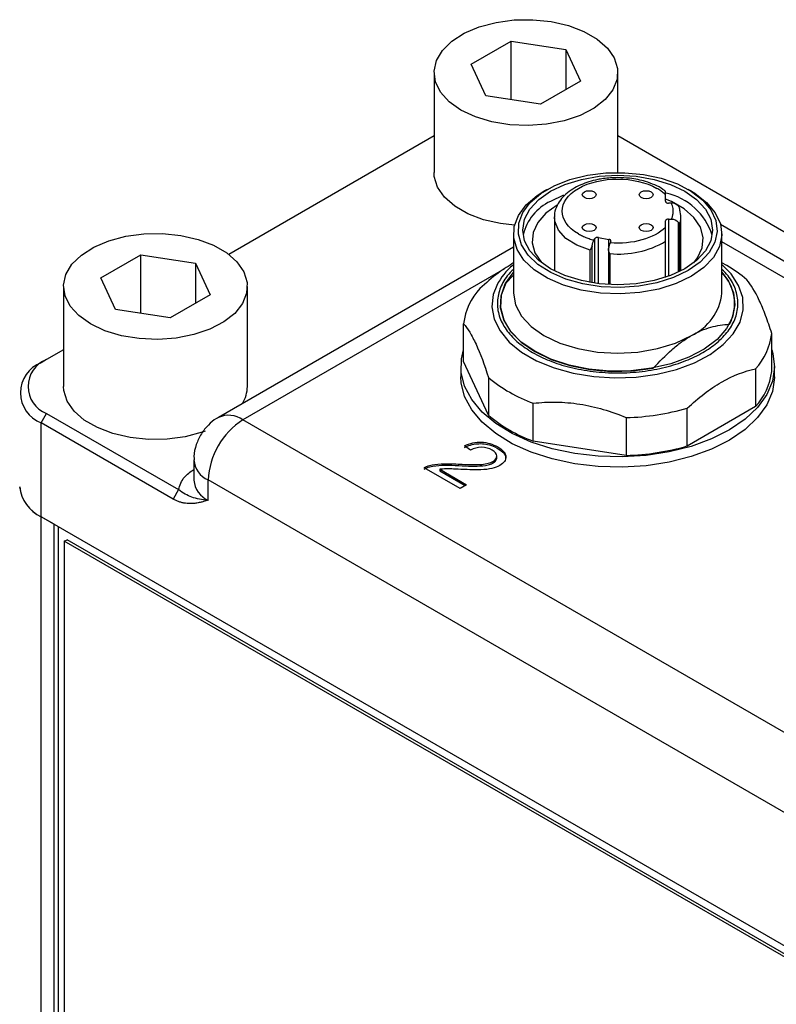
# Model space of a CAD drawing. Header units: inches. Extents: x 1.7 to 12.2, y 1.5 to 8.6.
# Tile 9 of 10: x 10.626 to 11.109, y 5.778 to 6.406. Entities that reach past the tile are written whole.
import ezdxf

# ---------------------------------------------------------------- set-up
doc = ezdxf.new("R2010")
doc.units = ezdxf.units.IN
doc.header["$MEASUREMENT"] = 0

msp = doc.modelspace()

# ---------------------------------------------------------------- linework, layer by layer
at = {"color": 7, "linetype": 'Continuous', "lineweight": 25}
for p, q in [((10.91421, 6.37769), (10.93973, 6.39242)), ((10.93973, 6.39242), (10.97458, 6.38703)), ((10.93973, 6.35506), (10.93973, 6.39242)), ((10.97458, 6.38703), (10.98392, 6.3669)), ((10.97458, 6.38703), (10.97458, 6.36151)), ((10.89048, 6.3723), (10.89048, 6.3085)), ((10.92355, 6.35757), (10.91421, 6.37769)), ((11.00766, 6.30858), (11.00766, 6.3723)), ((10.98392, 6.3669), (10.95841, 6.35217)), ((10.95841, 6.35217), (10.92355, 6.35757)), ((10.89048, 6.33189), (10.75963, 6.25636)), ((11.47898, 6.05981), (11.00766, 6.33189)), ((10.96268, 6.29784), (10.9606, 6.29663)), ((11.05457, 6.29663), (11.05248, 6.29784)), ((10.97306, 6.2942), (10.96478, 6.29021)), ((11.03809, 6.29023), (11.03809, 6.29438)), ((11.04189, 6.2891), (11.04006, 6.2891)), ((10.96723, 6.27996), (10.96723, 6.24588)), ((11.04006, 6.27887), (11.04189, 6.27887)), ((11.04794, 6.24588), (11.04794, 6.27996)), ((11.03809, 6.27358), (11.03809, 6.27773)), ((11.22843, 6.18577), (11.07324, 6.27535)), ((10.94114, 6.26952), (10.94114, 6.23174)), ((10.99245, 6.26549), (10.99289, 6.26635)), ((10.99533, 6.26711), (11.00194, 6.26598)), ((11.07402, 6.23174), (11.07402, 6.26952)), ((10.94114, 6.26103), (10.75296, 6.15239)), ((11.0017, 6.25999), (11.0017, 6.23715)), ((11.00327, 6.26457), (11.00283, 6.26371)), ((11.03809, 6.24175), (11.03809, 6.26472)), ((10.67804, 6.24135), (10.70356, 6.25608)), ((10.70356, 6.25608), (10.73841, 6.25069)), ((10.70356, 6.21872), (10.70356, 6.25608)), ((10.73841, 6.25069), (10.74775, 6.23056)), ((10.73841, 6.25069), (10.73841, 6.22517)), ((11.07719, 6.24921), (11.07402, 6.25104)), ((10.68738, 6.22123), (10.67804, 6.24135)), ((10.94114, 6.24304), (10.9363, 6.238)), ((10.6543, 6.23596), (10.6543, 6.17216)), ((10.77149, 6.17216), (10.77149, 6.23596)), ((10.74775, 6.23056), (10.72223, 6.21583)), ((10.72223, 6.21583), (10.68738, 6.22123)), ((10.90931, 6.1881), (10.90931, 6.21221)), ((11.10585, 6.18176), (11.10585, 6.20587)), ((10.6543, 6.19555), (10.64345, 6.18929)), ((10.64345, 6.18929), (10.63997, 6.18728)), ((10.90758, 6.18493), (10.90758, 6.1784)), ((10.92522, 6.15382), (10.90931, 6.1881)), ((11.10758, 6.1784), (11.10758, 6.18493)), ((10.92522, 6.17793), (10.92522, 6.15382)), ((11.09543, 6.18342), (11.09543, 6.15931)), ((10.9537, 6.13738), (10.9537, 6.16149)), ((11.09543, 6.15931), (11.05197, 6.13421)), ((10.63997, 6.14901), (10.64345, 6.15504)), ((10.64345, 6.15504), (10.72765, 6.10643)), ((11.01307, 6.15231), (11.01307, 6.1282)), ((11.05197, 6.13421), (11.05197, 6.15833)), ((10.63997, 6.08913), (10.63997, 6.14901)), ((10.72417, 6.1004), (10.63997, 6.14901)), ((11.17198, 5.91796), (10.76858, 6.15084)), ((10.91376, 6.13149), (10.90982, 6.13429)), ((11.01307, 6.1282), (10.9537, 6.13738)), ((10.93054, 6.12676), (10.93054, 6.12771)), ((10.73733, 6.12533), (10.73733, 6.11234)), ((10.90714, 6.10711), (10.88414, 6.12039)), ((10.89418, 6.11934), (10.91125, 6.10949)), ((10.89418, 6.11934), (10.89418, 6.11838)), ((10.89418, 6.11838), (10.91042, 6.10901)), ((10.74648, 6.09958), (10.74648, 6.11257)), ((11.14989, 5.87969), (10.74648, 6.11257)), ((10.91125, 6.10949), (10.90714, 6.10711)), ((10.72765, 6.10643), (10.72417, 6.1004)), ((11.2564, 5.73328), (10.63997, 6.08913)), ((10.64828, 6.08434), (10.64006, 6.08908)), ((10.64006, 5.01737), (10.64006, 6.08908)), ((10.64828, 5.01263), (10.64828, 6.08434)), ((10.65094, 5.01416), (10.65094, 6.08281)), ((10.65474, 6.07347), (10.6565, 6.07449)), ((11.2434, 5.73364), (10.65474, 6.07347)), ((10.65474, 6.07347), (10.65474, 5.01809)), ((11.24517, 5.73466), (10.6565, 6.07449))]:
    msp.add_line(p, q, dxfattribs=at)
at = {"color": 8, "linetype": 'Continuous', "lineweight": 25}
for p, q in [((11.04006, 6.27887), (11.04006, 6.24244)), ((11.04616, 6.27702), (11.04616, 6.245)), ((11.04712, 6.24547), (11.04712, 6.2753)), ((10.99289, 6.26635), (10.99289, 6.23803)), ((10.99533, 6.23771), (10.99533, 6.26711)), ((11.00194, 6.26109), (11.00194, 6.26598)), ((10.98999, 6.23849), (10.98999, 6.259)), ((10.99136, 6.23826), (10.99136, 6.26191)), ((11.21024, 6.1857), (11.07402, 6.26434)), ((11.00256, 6.25685), (11.00256, 6.2371)), ((10.93546, 6.24718), (10.76858, 6.15084))]:
    msp.add_line(p, q, dxfattribs=at)
at = {"color": 7, "linetype": 'Continuous', "lineweight": 25, "flags": 128}
for points in [[(10.90764, 6.34838), (10.90014, 6.35368), (10.89466, 6.35975), (10.89139, 6.36633), (10.89049, 6.37315), (10.89199, 6.37994), (10.89583, 6.38642), (10.90184, 6.39232), (10.90979, 6.3974), (10.91934, 6.40145), (10.93012, 6.4043), (10.94167, 6.40585), (10.95352, 6.40602), (10.96519, 6.40482), (10.9762, 6.40228), (10.9861, 6.39851), (10.99448, 6.39367), (11.001, 6.38796), (11.0054, 6.3816), (11.00749, 6.37486), (11.00719, 6.36802), (11.00451, 6.36136), (10.99956, 6.35514), (10.99255, 6.34962), (10.98375, 6.34503), (10.97353, 6.34156), (10.96231, 6.33935), (10.95055, 6.33848), (10.93873, 6.339), (10.92733, 6.34088), (10.91683, 6.34405), (10.90764, 6.34838)], [(10.94181, 6.27494), (10.93295, 6.27598), (10.92194, 6.27852), (10.91204, 6.28229), (10.90366, 6.28713), (10.89713, 6.29284), (10.89274, 6.2992), (10.89064, 6.30594), (10.89048, 6.3085)], [(11.05247, 6.24601), (11.04317, 6.24158), (11.03257, 6.23824), (11.02108, 6.23612), (11.00909, 6.23529), (10.99705, 6.23579), (10.9854, 6.23759), (10.97454, 6.24063), (10.96488, 6.24481), (10.95676, 6.24996), (10.95048, 6.25591), (10.94626, 6.26244), (10.94426, 6.26931), (10.94455, 6.27628), (10.94711, 6.28309), (10.95186, 6.28949), (10.95863, 6.29526), (10.96716, 6.30019), (10.97716, 6.30409), (10.98825, 6.30684), (11.00005, 6.30832), (11.01211, 6.30848), (11.02401, 6.30733), (11.03532, 6.30489), (11.04563, 6.30127), (11.05456, 6.29658), (11.06179, 6.291), (11.06706, 6.28473), (11.07019, 6.278), (11.07105, 6.27106), (11.06962, 6.26414), (11.06594, 6.2575), (11.06016, 6.25139), (11.05247, 6.24601)], [(10.96478, 6.29664), (10.97395, 6.30098), (10.98442, 6.30421), (10.99577, 6.3062), (11.00758, 6.30687), (11.01939, 6.3062), (11.03075, 6.30421), (11.04121, 6.30098), (11.05038, 6.29664), (11.05791, 6.29134), (11.06351, 6.2853), (11.06695, 6.27874), (11.06811, 6.27193), (11.06695, 6.26511), (11.06351, 6.25855), (11.05791, 6.25251), (11.05038, 6.24722), (11.04121, 6.24287), (11.03075, 6.23964), (11.01939, 6.23765), (11.00758, 6.23698), (10.99577, 6.23765), (10.98442, 6.23964), (10.97395, 6.24287), (10.96478, 6.24722), (10.95725, 6.25251), (10.95166, 6.25855), (10.94821, 6.26511), (10.94705, 6.27193), (10.94821, 6.27874), (10.95166, 6.2853), (10.95725, 6.29134), (10.96478, 6.29664)], [(10.98633, 6.29625), (10.98776, 6.29681), (10.98946, 6.297), (10.99115, 6.29681), (10.99259, 6.29625), (10.99355, 6.29542), (10.99389, 6.29445), (10.99355, 6.29347), (10.99259, 6.29264), (10.99115, 6.29208), (10.98946, 6.29189), (10.98776, 6.29208), (10.98633, 6.29264), (10.98537, 6.29347), (10.98503, 6.29445), (10.98537, 6.29542), (10.98633, 6.29625)], [(11.02258, 6.29625), (11.02401, 6.29681), (11.02571, 6.297), (11.0274, 6.29681), (11.02884, 6.29625), (11.0298, 6.29542), (11.03014, 6.29445), (11.0298, 6.29347), (11.02884, 6.29264), (11.0274, 6.29208), (11.02571, 6.29189), (11.02401, 6.29208), (11.02258, 6.29264), (11.02162, 6.29347), (11.02128, 6.29445), (11.02162, 6.29542), (11.02258, 6.29625)], [(11.05456, 6.2424), (11.04482, 6.23775), (11.03373, 6.23426), (11.0217, 6.23204), (11.00916, 6.23117), (10.99656, 6.23169), (10.98436, 6.23358), (10.973, 6.23677), (10.96289, 6.24114), (10.9544, 6.24653), (10.94782, 6.25276), (10.94341, 6.25959), (10.94131, 6.26678), (10.94161, 6.27407), (10.9443, 6.28119), (10.94927, 6.2879), (10.95635, 6.29394), (10.9606, 6.29663)], [(11.05617, 6.25109), (11.05858, 6.2542), (11.06154, 6.26056), (11.06213, 6.26715), (11.06035, 6.27366), (11.05625, 6.27981), (11.05003, 6.28534), (11.04196, 6.29001), (11.03809, 6.29166)], [(11.05457, 6.29663), (11.05674, 6.29532), (11.06431, 6.28948), (11.06983, 6.28292), (11.0731, 6.27588), (11.074, 6.2686), (11.0725, 6.26136), (11.06865, 6.25442), (11.0626, 6.24802), (11.05456, 6.2424)], [(10.96896, 6.2878), (10.96177, 6.28267), (10.95658, 6.2768), (10.95363, 6.27043), (10.95303, 6.26385), (10.95482, 6.25734), (10.95891, 6.25118), (10.95899, 6.25109)], [(10.98633, 6.27533), (10.98776, 6.27588), (10.98946, 6.27608), (10.99115, 6.27588), (10.99259, 6.27533), (10.99355, 6.2745), (10.99389, 6.27352), (10.99355, 6.27254), (10.99259, 6.27171), (10.99115, 6.27116), (10.98946, 6.27096), (10.98776, 6.27116), (10.98633, 6.27171), (10.98537, 6.27254), (10.98503, 6.27352), (10.98537, 6.2745), (10.98633, 6.27533)], [(11.02258, 6.27533), (11.02401, 6.27588), (11.02571, 6.27608), (11.0274, 6.27588), (11.02884, 6.27533), (11.0298, 6.2745), (11.03014, 6.27352), (11.0298, 6.27254), (11.02884, 6.27171), (11.0274, 6.27116), (11.02571, 6.27096), (11.02401, 6.27116), (11.02258, 6.27171), (11.02162, 6.27254), (11.02128, 6.27352), (11.02162, 6.2745), (11.02258, 6.27533)], [(10.67146, 6.21204), (10.66397, 6.21734), (10.65848, 6.22341), (10.65522, 6.22999), (10.65432, 6.23681), (10.65582, 6.2436), (10.65965, 6.25008), (10.66567, 6.25598), (10.67361, 6.26106), (10.68317, 6.26511), (10.69394, 6.26796), (10.70549, 6.26951), (10.71734, 6.26968), (10.72901, 6.26848), (10.74002, 6.26594), (10.74992, 6.26217), (10.75831, 6.25733), (10.76483, 6.25162), (10.76923, 6.24526), (10.77132, 6.23852), (10.77102, 6.23168), (10.76834, 6.22502), (10.76339, 6.2188), (10.75637, 6.21328), (10.74758, 6.20869), (10.73736, 6.20522), (10.72614, 6.20301), (10.71438, 6.20214), (10.70256, 6.20266), (10.69116, 6.20454), (10.68065, 6.20771), (10.67146, 6.21204)], [(10.95469, 6.19458), (10.94609, 6.20052), (10.93948, 6.20725), (10.93505, 6.21456), (10.93295, 6.22221), (10.93325, 6.22995), (10.93594, 6.23753), (10.94093, 6.24472), (10.94114, 6.24496)], [(11.07402, 6.24496), (11.07819, 6.23938), (11.08146, 6.23187), (11.08237, 6.22414), (11.08086, 6.21645), (11.07701, 6.20904), (11.07092, 6.20214), (11.0628, 6.19598), (11.0529, 6.19076), (11.04154, 6.18664), (11.0291, 6.18375), (11.01596, 6.1822), (11.00255, 6.18203), (10.9893, 6.18324), (10.97665, 6.1858), (10.96498, 6.18962), (10.95469, 6.19458)], [(10.9363, 6.238), (10.93337, 6.23033), (10.9329, 6.22247), (10.9349, 6.2147), (10.93931, 6.20727), (10.94598, 6.20042), (10.95469, 6.19438), (10.96515, 6.18935), (10.97701, 6.1855), (10.98989, 6.18295), (11.00336, 6.1818), (11.01696, 6.18207), (11.03025, 6.18376)], [(10.94114, 6.23174), (10.94242, 6.22426), (10.9462, 6.21707), (10.95234, 6.21044), (10.9606, 6.20462), (10.97067, 6.19985), (10.98216, 6.19631), (10.99462, 6.19413), (11.00758, 6.19339), (11.02054, 6.19413), (11.03301, 6.19631), (11.04449, 6.19985), (11.05456, 6.20462)], [(11.10585, 6.19561), (11.10655, 6.19322), (11.10758, 6.1844), (11.10627, 6.17559), (11.10264, 6.16701), (11.09679, 6.15884), (11.08884, 6.15128), (11.07899, 6.14452), (11.06747, 6.1387), (11.05455, 6.13396), (11.04052, 6.13042), (11.02572, 6.12816), (11.01049, 6.12722), (10.9952, 6.12764), (10.9802, 6.12941), (10.96584, 6.13247), (10.95246, 6.13676), (10.94037, 6.14219), (10.92985, 6.14861), (10.92116, 6.15589), (10.91449, 6.16384), (10.91001, 6.17229), (10.90781, 6.18104), (10.90795, 6.18988), (10.90931, 6.19561)], [(11.10758, 6.1784), (11.10758, 6.17787), (11.10627, 6.16906), (11.10264, 6.16047), (11.09679, 6.15231), (11.08884, 6.14475), (11.07899, 6.13799), (11.06747, 6.13217), (11.05455, 6.12743), (11.04052, 6.12389), (11.02572, 6.12163), (11.01049, 6.12069), (10.9952, 6.12111), (10.9802, 6.12287), (10.96584, 6.12594), (10.95246, 6.13023), (10.94037, 6.13565), (10.92985, 6.14208), (10.92116, 6.14935), (10.91449, 6.15731), (10.91001, 6.16576), (10.90781, 6.17451), (10.90758, 6.1784)], [(10.7446, 6.14372), (10.74262, 6.14301), (10.73185, 6.14016), (10.7203, 6.13861), (10.70845, 6.13844), (10.69678, 6.13964), (10.68577, 6.14218), (10.67587, 6.14595), (10.66748, 6.15079), (10.66096, 6.1565), (10.65656, 6.16286), (10.65447, 6.1696), (10.6543, 6.17216)]]:
    msp.add_lwpolyline(points, dxfattribs=at)
at = {"color": 8, "linetype": 'Continuous', "lineweight": 25, "flags": 128}
for points in [[(10.98999, 6.259), (10.98144, 6.26222), (10.97457, 6.26657), (10.96981, 6.27177), (10.96745, 6.2775), (10.96723, 6.2803)], [(10.93047, 6.23662), (10.92828, 6.23079), (10.92742, 6.22295), (10.92886, 6.21515), (10.93256, 6.20759), (10.93843, 6.20051), (10.94628, 6.1941), (10.9559, 6.18855), (10.967, 6.18401), (10.97927, 6.18063), (10.99236, 6.17849), (11.00588, 6.17766), (11.01945, 6.17816), (11.03268, 6.17997), (11.04519, 6.18306), (11.05662, 6.18731), (11.06663, 6.19262), (11.07495, 6.19884), (11.08133, 6.20577), (11.08559, 6.21323), (11.0876, 6.22099), (11.08731, 6.22884), (11.08473, 6.23655), (11.07993, 6.24389), (11.07402, 6.24985)]]:
    msp.add_lwpolyline(points, dxfattribs=at)
at = {"color": 7, "linetype": 'Continuous', "lineweight": 25}
for centre, radius, start, end in [((11.0294, 6.25609), 0.04048, 18.17559, 76.85281), ((10.97825, 6.26141), 0.03179, 115.06675, 166.71885), ((11.03973, 6.2908), 0.00174, 199.11083, 280.89455), ((11.03417, 6.27996), 0.01376, 340.21264, 19.78736), ((11.03973, 6.27716), 0.00174, 79.10545, 160.88917), ((10.99472, 6.2648), 0.00239, 75.02348, 139.78285), ((11.00209, 6.26479), 0.0012, 349.46898, 97.02024), ((11.00832, 6.315), 0.05844, 264.34373, 300.62914), ((10.9674, 6.21772), 0.04148, 129.76794, 152.89758), ((11.03812, 6.18072), 0.07885, 48.91081, 60.29892), ((11.05391, 6.22497), 0.02821, 332.21373, 44.53451), ((10.94921, 6.20733), 0.04019, 137.16429, 173.03879), ((11.04077, 6.23506), 0.03341, 294.37466, 354.3052), ((11.06596, 6.21074), 0.04019, 317.16429, 353.03879), ((10.64724, 6.16815), 0.02047, 110.78342, 249.21658), ((10.64995, 6.17216), 0.01832, 110.78342, 249.21658), ((10.98487, 6.24838), 0.09231, 229.7436, 250.26177), ((11.06596, 6.18663), 0.04019, 317.16429, 353.03879), ((10.75028, 6.17235), 0.02121, 328.58795, 359.50289), ((10.98487, 6.22427), 0.09231, 229.7436, 250.26177), ((11.00857, 6.31016), 0.15791, 271.63343, 285.95265), ((10.79446, 6.11039), 0.04803, 122.60548, 177.39452), ((11.00857, 6.28605), 0.15791, 271.63343, 285.95265), ((10.6497, 6.11061), 0.02358, 185.6948, 245.62534), ((10.64982, 6.11062), 0.02364, 185.6948, 245.62534)]:
    msp.add_arc(centre, radius, start, end, dxfattribs=at)
at = {"color": 8, "linetype": 'Continuous', "lineweight": 25}
for centre, radius, start, end in [((10.75943, 6.13806), 0.01572, 54.3856, 114.27065), ((10.75267, 6.12667), 0.01539, 184.8938, 246.31461), ((10.75297, 6.1139), 0.01572, 185.6948, 245.62534)]:
    msp.add_arc(centre, radius, start, end, dxfattribs=at)
at = {"color": 7, "linetype": 'Continuous', "lineweight": 25}
for points, knots in [([(11.00758, 6.30534), (11.00451, 6.30522), (11.0002, 6.30506), (10.99411, 6.30399), (10.98918, 6.30274), (10.98382, 6.30073), (10.97885, 6.29812), (10.97446, 6.29488), (10.97082, 6.291), (10.96835, 6.28647), (10.96711, 6.28277), (10.96734, 6.28071), (10.96737, 6.28038)], [0, 0, 0, 0, 0.150577, 0.211302, 0.310764, 0.41184, 0.518493, 0.628278, 0.740808, 0.856327, 0.977032, 1, 1, 1, 1]), ([(10.98253, 6.26952), (10.9687, 6.2775), (10.9687, 6.29046), (10.99636, 6.30643), (11.01881, 6.30643), (11.03264, 6.29845)], [0, 0, 0, 0, 0.5, 0.5, 1, 1, 1, 1]), ([(11.03803, 6.29665), (11.03752, 6.29706), (11.03558, 6.29863), (11.03128, 6.30074), (11.02586, 6.30279), (11.02042, 6.30413), (11.01451, 6.30511), (11.01014, 6.30526), (11.00758, 6.30534)], [0, 0, 0, 0, 0.070703, 0.269697, 0.471057, 0.621171, 0.778127, 1, 1, 1, 1]), ([(11.03809, 6.29438), (11.03778, 6.29468), (11.03716, 6.29526), (11.03614, 6.29611), (11.03504, 6.29692), (11.03388, 6.29771), (11.03305, 6.2982), (11.03264, 6.29845)], [0, 0, 0, 0, 0.200511, 0.400256, 0.599744, 0.799489, 1, 1, 1, 1]), ([(11.03809, 6.29438), (11.03809, 6.2953), (11.03809, 6.29651), (11.03809, 6.2967), (11.03809, 6.29675)], [0, 0, 0, 0, 0.753693, 1, 1, 1, 1]), ([(11.04189, 6.27887), (11.04203, 6.2792), (11.04231, 6.27987), (11.04262, 6.28089), (11.04285, 6.28192), (11.04298, 6.28295), (11.04304, 6.28421), (11.04293, 6.2857), (11.04257, 6.28742), (11.04212, 6.28854), (11.04189, 6.2891)], [0, 0, 0, 0, 0.100218, 0.200075, 0.299827, 0.399732, 0.500046, 0.666829, 0.833084, 1, 1, 1, 1]), ([(11.04616, 6.28724), (11.04625, 6.28712), (11.04645, 6.28684), (11.04673, 6.28628), (11.047, 6.28553), (11.04708, 6.28494), (11.04712, 6.28462)], [0, 0, 0, 0, 0.171183, 0.394704, 0.670919, 1, 1, 1, 1]), ([(11.03809, 6.27358), (11.03455, 6.27012), (11.02931, 6.26733), (11.01677, 6.26382), (11.00974, 6.26317), (11.00283, 6.26371)], [0, 0, 0, 0, 0.5, 0.5, 1, 1, 1, 1]), ([(11.03809, 6.26472), (11.03809, 6.26546), (11.03809, 6.26639), (11.03809, 6.26817), (11.03809, 6.26902), (11.03809, 6.27055), (11.03809, 6.27125), (11.03809, 6.2725), (11.03809, 6.27307), (11.03809, 6.27358)], [0, 0, 0, 0, 0.25, 0.25, 0.5, 0.5, 0.75, 0.75, 1, 1, 1, 1]), ([(10.98253, 6.26952), (10.98295, 6.26928), (10.98378, 6.26881), (10.9851, 6.26816), (10.98647, 6.26754), (10.98789, 6.26696), (10.98936, 6.26643), (10.99088, 6.26593), (10.99192, 6.26564), (10.99245, 6.26549)], [0, 0, 0, 0, 0.143727, 0.286586, 0.42892, 0.57108, 0.713414, 0.856273, 1, 1, 1, 1]), ([(10.98999, 6.259), (10.99009, 6.25918), (10.99027, 6.25948), (10.99057, 6.26), (10.99085, 6.26052), (10.99103, 6.26092), (10.99111, 6.26111)], [0, 0, 0, 0, 0.294514, 0.501281, 0.772683, 1, 1, 1, 1]), ([(11.00256, 6.25685), (11.00247, 6.25702), (11.00232, 6.25732), (11.00213, 6.25776), (11.00194, 6.25827), (11.00177, 6.25886), (11.00167, 6.25954), (11.00172, 6.25995), (11.00174, 6.26014)], [0, 0, 0, 0, 0.177254, 0.320709, 0.430366, 0.654593, 0.844112, 1, 1, 1, 1]), ([(10.94148, 6.25111), (10.93808, 6.24904), (10.9307, 6.24454), (10.92358, 6.23813), (10.91973, 6.23466)], [0, 0, 0, 0, 0.45972, 1, 1, 1, 1]), ([(11.10585, 6.20587), (11.10456, 6.20994), (11.10325, 6.21377), (11.10126, 6.21909), (11.10059, 6.22079), (11.09924, 6.22404), (11.09856, 6.2256), (11.09518, 6.23289), (11.09253, 6.23712), (11.08995, 6.24015)], [0, 0, 0, 0, 0.25, 0.25, 0.375, 0.375, 0.5, 0.5, 1, 1, 1, 1]), ([(10.90931, 6.21221), (10.91061, 6.21069), (10.91192, 6.20888), (10.91391, 6.20562), (10.91457, 6.20444), (10.91592, 6.20189), (10.9166, 6.20052), (10.91999, 6.19321), (10.92263, 6.18606), (10.92522, 6.17793)], [0, 0, 0, 0, 0.25, 0.25, 0.375, 0.375, 0.5, 0.5, 1, 1, 1, 1]), ([(11.05456, 6.20462), (11.0588, 6.20707), (11.06294, 6.20879), (11.06902, 6.21051), (11.07104, 6.21093), (11.075, 6.21155), (11.07695, 6.21173), (11.07887, 6.21182)], [0, 0, 0, 0, 0.5, 0.5, 0.75, 0.75, 1, 1, 1, 1]), ([(11.03025, 6.18376), (11.0341, 6.18802), (11.03802, 6.19199), (11.04408, 6.19728), (11.04613, 6.19894), (11.0503, 6.20199), (11.05243, 6.20339), (11.05456, 6.20462)], [0, 0, 0, 0, 0.5, 0.5, 0.75, 0.75, 1, 1, 1, 1]), ([(11.05197, 6.15833), (11.05551, 6.16164), (11.05909, 6.16472), (11.06453, 6.16889), (11.06635, 6.17021), (11.07003, 6.17268), (11.07189, 6.17384), (11.08114, 6.17918), (11.08836, 6.18188), (11.09543, 6.18342)], [0, 0, 0, 0, 0.25, 0.25, 0.375, 0.375, 0.5, 0.5, 1, 1, 1, 1]), ([(10.9537, 6.16149), (10.95853, 6.16202), (10.96342, 6.16227), (10.97085, 6.16215), (10.97334, 6.16203), (10.97837, 6.16161), (10.98091, 6.1613), (10.99355, 6.15934), (11.0034, 6.15635), (11.01307, 6.15231)], [0, 0, 0, 0, 0.25, 0.25, 0.375, 0.375, 0.5, 0.5, 1, 1, 1, 1]), ([(10.75301, 6.1523), (10.75259, 6.15209), (10.7502, 6.15092), (10.74635, 6.14754), (10.74179, 6.14205), (10.73869, 6.13518), (10.7372, 6.12938), (10.73747, 6.12607), (10.73753, 6.12535)], [0, 0, 0, 0, 0.0430069, 0.2439289, 0.4635837, 0.6948868, 0.9339024, 1, 1, 1, 1]), ([(10.90982, 6.13429), (10.91339, 6.136), (10.91702, 6.13679), (10.92438, 6.13651), (10.92787, 6.13549), (10.93452, 6.13165), (10.93623, 6.12959), (10.93643, 6.1252), (10.93511, 6.12332), (10.93097, 6.12093), (10.92932, 6.12031), (10.92549, 6.11941), (10.92313, 6.11914), (10.91751, 6.11895), (10.91328, 6.11903), (10.9029, 6.11954), (10.89979, 6.11965), (10.8983, 6.11964)], [0, 0, 0, 0, 0.167123, 0.167123, 0.333904, 0.333904, 0.502118, 0.502118, 0.670657, 0.670657, 0.756458, 0.756458, 0.842259, 0.842259, 0.928265, 0.928265, 1, 1, 1, 1]), ([(10.90982, 6.13333), (10.91043, 6.13361), (10.91228, 6.13445), (10.91573, 6.13546), (10.92025, 6.13586), (10.92501, 6.13529), (10.93008, 6.13347), (10.93412, 6.13087), (10.93625, 6.12814), (10.93617, 6.12673), (10.93614, 6.12623)], [0, 0, 0, 0, 0.064482, 0.194434, 0.314541, 0.434661, 0.587511, 0.799266, 0.928437, 1, 1, 1, 1]), ([(10.88414, 6.12039), (10.88513, 6.121), (10.88629, 6.12147), (10.88976, 6.12239), (10.89223, 6.12273), (10.89785, 6.123), (10.90148, 6.12294), (10.91279, 6.12229), (10.9178, 6.12224), (10.92408, 6.12279), (10.92646, 6.1234), (10.92976, 6.1253), (10.93059, 6.12648), (10.93049, 6.12922), (10.9295, 6.13046), (10.9255, 6.13277), (10.92322, 6.13337), (10.9183, 6.13337), (10.91596, 6.13274), (10.91376, 6.13149)], [0, 0, 0, 0, 0.049285, 0.049285, 0.129991, 0.129991, 0.210478, 0.210478, 0.335474, 0.335474, 0.460385, 0.460385, 0.591928, 0.591928, 0.723471, 0.723471, 0.861736, 0.861736, 1, 1, 1, 1]), ([(10.88414, 6.11944), (10.88472, 6.11975), (10.8863, 6.1206), (10.89081, 6.12167), (10.89629, 6.12204), (10.90333, 6.12191), (10.91014, 6.12146), (10.91791, 6.12129), (10.9239, 6.12172), (10.92782, 6.12309), (10.92972, 6.12447), (10.93056, 6.1258), (10.93047, 6.12656), (10.93045, 6.12675)], [0, 0, 0, 0, 0.045083, 0.123829, 0.274186, 0.358916, 0.528289, 0.666851, 0.806982, 0.865568, 0.924434, 0.980496, 1, 1, 1, 1]), ([(10.74648, 6.09958), (10.74249, 6.09994), (10.73906, 6.10058), (10.73458, 6.10213), (10.73315, 6.10275), (10.73035, 6.10432), (10.72901, 6.10525), (10.72765, 6.10643)], [0, 0, 0, 0, 0.5, 0.5, 0.75, 0.75, 1, 1, 1, 1]), ([(10.74648, 6.09958), (10.7455, 6.0993), (10.74383, 6.09883), (10.74123, 6.09817), (10.73877, 6.0977), (10.73629, 6.09746), (10.73405, 6.09745), (10.73199, 6.09764), (10.72998, 6.09803), (10.728, 6.09861), (10.72607, 6.09938), (10.7248, 6.10006), (10.72417, 6.1004)], [0, 0, 0, 0, 0.1461279, 0.2505524, 0.3823344, 0.4998788, 0.5935022, 0.6823443, 0.7668547, 0.8475553, 0.9250451, 1, 1, 1, 1])]:
    msp.add_open_spline(points, degree=3, knots=knots, dxfattribs=at)
for points in [[(11.04616, 6.28724), (11.04523, 6.2884), (11.04358, 6.2891), (11.04189, 6.2891)], [(11.04189, 6.27887), (11.04358, 6.27887), (11.04523, 6.27817), (11.04616, 6.27702)], [(11.04685, 6.27603), (11.04669, 6.27633), (11.04646, 6.27664), (11.04616, 6.27702)], [(11.04712, 6.2753), (11.04708, 6.27553), (11.04699, 6.27577), (11.04685, 6.27603)], [(10.99136, 6.26191), (10.99163, 6.26335), (10.99203, 6.26468), (10.99245, 6.26549)], [(10.99136, 6.26191), (10.99131, 6.26163), (10.99122, 6.26137), (10.99111, 6.26111)], [(11.00283, 6.26371), (11.00241, 6.2629), (11.00201, 6.26158), (11.00174, 6.26014)], [(10.8983, 6.11964), (10.8968, 6.11961), (10.89543, 6.11951), (10.89418, 6.11934)]]:
    msp.add_open_spline(points, degree=3, dxfattribs=at)
at = {"color": 8, "linetype": 'Continuous', "lineweight": 25}
for points, knots in [([(10.94114, 6.24683), (10.93975, 6.24547), (10.93573, 6.24155), (10.93204, 6.23416), (10.93031, 6.22512), (10.93196, 6.21603), (10.93667, 6.20753), (10.94376, 6.19996), (10.95021, 6.19581), (10.95335, 6.1938)], [0, 0, 0, 0, 0.082031, 0.237399, 0.396064, 0.554729, 0.710097, 0.859263, 1, 1, 1, 1]), ([(10.95335, 6.1938), (10.95683, 6.19199), (10.96401, 6.18827), (10.97713, 6.18418), (10.99186, 6.18145), (11.00758, 6.18052), (11.0233, 6.18146), (11.03806, 6.18416), (11.05107, 6.18832), (11.06212, 6.19363), (11.07131, 6.20001), (11.07852, 6.20752), (11.0832, 6.21604), (11.08485, 6.22512), (11.08312, 6.23416), (11.07943, 6.24155), (11.07541, 6.24547), (11.07402, 6.24683)], [0, 0, 0, 0, 0.063743, 0.131304, 0.201674, 0.273538, 0.345401, 0.415771, 0.483332, 0.547075, 0.610818, 0.67838, 0.74875, 0.820613, 0.892476, 0.962846, 1, 1, 1, 1]), ([(10.72765, 6.10643), (10.72846, 6.10919), (10.72986, 6.11396), (10.73511, 6.11769), (10.73733, 6.11927)], [0, 0, 0, 0, 0.577601, 1, 1, 1, 1])]:
    msp.add_open_spline(points, degree=3, knots=knots, dxfattribs=at)

doc.saveas('drawing.dxf')
